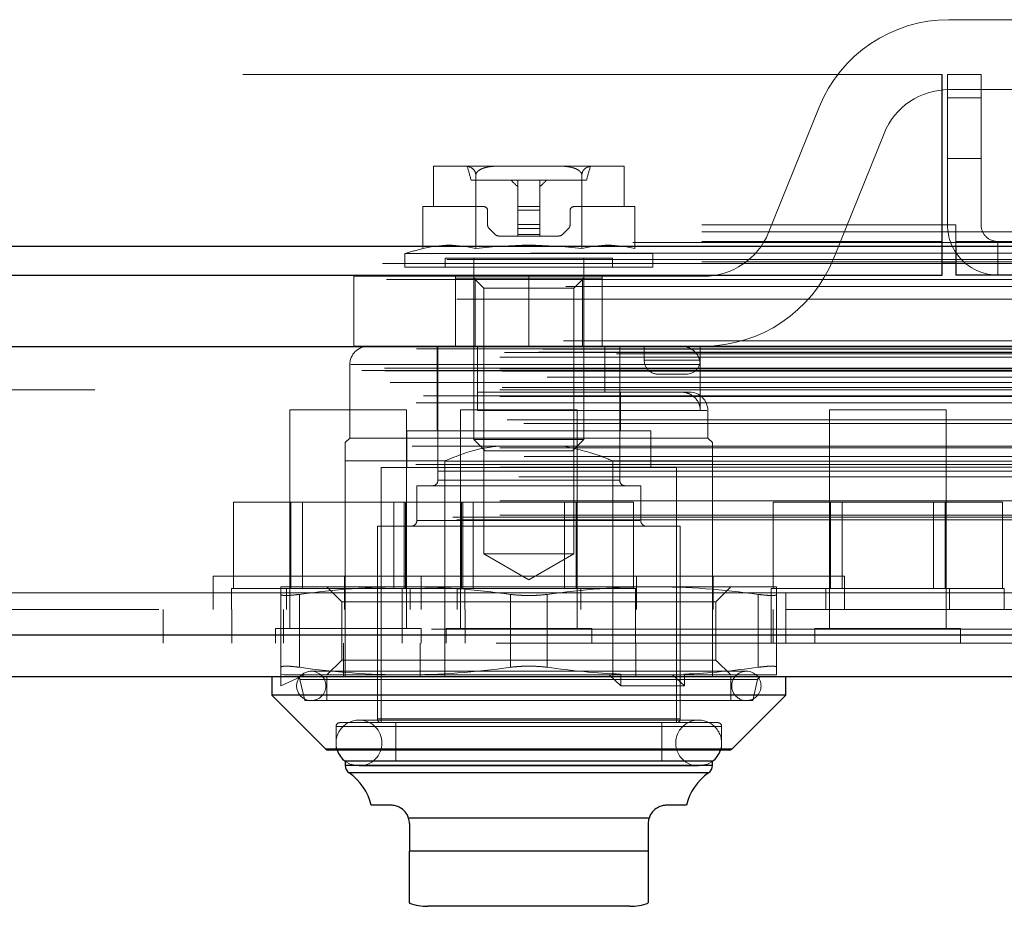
# Model space of a CAD drawing. Header units: inches. Extents: x 0.2 to 10.8, y 0.2 to 8.2.
# Tile 104 of 146: x 4.808 to 4.949, y 7.072 to 7.199. Entities that reach past the tile are written whole.
import ezdxf

# ---------------------------------------------------------------- set-up
doc = ezdxf.new("R2010")
doc.units = ezdxf.units.IN
doc.header["$MEASUREMENT"] = 0
doc.linetypes.add('HIDDEN', pattern=[0.07500000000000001, 0.05, -0.025])

msp = doc.modelspace()

# ---------------------------------------------------------------- linework, layer by layer
at = {"color": 7, "linetype": 'HIDDEN', "lineweight": 18}
for p, q in [((4.979536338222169, 7.199089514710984), (4.940926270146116, 7.199089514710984)), ((4.939989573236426, 7.191254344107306), (3.105589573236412, 7.191254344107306)), ((4.9399288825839, 7.169787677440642), (4.9399288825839, 7.191254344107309)), ((4.939989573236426, 7.191254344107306), (4.939989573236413, 7.16978767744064)), ((4.940722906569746, 7.169787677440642), (4.940722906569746, 7.191254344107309)), ((4.940722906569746, 7.191254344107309), (4.945522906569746, 7.191254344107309)), ((4.945522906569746, 7.191254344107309), (4.945522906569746, 7.169787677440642)), ((4.940926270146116, 7.189089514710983), (4.979536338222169, 7.189089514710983)), ((4.940722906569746, 7.187921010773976), (4.945522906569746, 7.187921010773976)), ((4.945522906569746, 7.187921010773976), (4.940722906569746, 7.187921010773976)), ((4.940722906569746, 7.187921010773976), (4.945522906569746, 7.187921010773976)), ((4.945522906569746, 7.187921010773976), (4.940722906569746, 7.187921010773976)), ((4.940722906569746, 7.187921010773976), (4.945522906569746, 7.187921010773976)), ((4.945522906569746, 7.187921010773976), (4.940722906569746, 7.187921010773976)), ((4.922385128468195, 7.186587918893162), (4.915140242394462, 7.168673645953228)), ((4.924410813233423, 7.164924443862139), (4.931655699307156, 7.182838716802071)), ((4.940722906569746, 7.179254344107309), (4.945522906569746, 7.179254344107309)), ((4.867232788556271, 7.178143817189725), (4.867232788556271, 7.172370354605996)), ((4.867304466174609, 7.178144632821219), (4.867279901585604, 7.178144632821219)), ((4.867304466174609, 7.178144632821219), (4.867279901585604, 7.178144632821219)), ((4.867304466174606, 7.178144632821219), (4.867279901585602, 7.178144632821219)), ((4.871707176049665, 7.178144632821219), (4.867304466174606, 7.178144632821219)), ((4.8764682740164, 7.178144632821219), (4.871707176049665, 7.178144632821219)), ((4.885273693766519, 7.178144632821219), (4.8764682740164, 7.178144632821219)), ((4.890034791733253, 7.178144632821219), (4.885273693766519, 7.178144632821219)), ((4.894437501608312, 7.178144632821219), (4.890034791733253, 7.178144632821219)), ((4.89446206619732, 7.178144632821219), (4.894437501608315, 7.178144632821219)), ((4.89446206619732, 7.178144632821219), (4.894437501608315, 7.178144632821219)), ((4.894462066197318, 7.178144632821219), (4.894437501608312, 7.178144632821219)), ((4.894509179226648, 7.172370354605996), (4.894509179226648, 7.178143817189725)), ((4.873294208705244, 7.166373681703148), (4.873294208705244, 7.176883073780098)), ((4.888447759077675, 7.16637368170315), (4.888447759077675, 7.1768830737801)), ((4.889125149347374, 7.176176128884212), (4.872616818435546, 7.176176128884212)), ((4.879296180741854, 7.176176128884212), (4.879296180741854, 7.172370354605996)), ((4.882445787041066, 7.176176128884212), (4.882445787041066, 7.172370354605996)), ((4.865717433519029, 7.166373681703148), (4.865717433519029, 7.172370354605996)), ((4.867232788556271, 7.172370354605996), (4.865717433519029, 7.172370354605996)), ((4.874440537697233, 7.172370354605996), (4.867232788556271, 7.172370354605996)), ((4.879296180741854, 7.172370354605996), (4.882445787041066, 7.172370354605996)), ((4.879296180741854, 7.172370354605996), (4.879296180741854, 7.171845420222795)), ((4.882445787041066, 7.172370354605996), (4.882445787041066, 7.171845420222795)), ((4.894509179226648, 7.172370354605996), (4.887301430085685, 7.172370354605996)), ((4.896024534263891, 7.172370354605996), (4.894509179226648, 7.172370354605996)), ((4.896024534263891, 7.16637368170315), (4.896024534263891, 7.172370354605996)), ((4.874965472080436, 7.169809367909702), (4.874965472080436, 7.171845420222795)), ((4.879296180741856, 7.171845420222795), (4.882445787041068, 7.171845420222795)), ((4.879296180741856, 7.171845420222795), (4.882445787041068, 7.171845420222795)), ((4.879296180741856, 7.171845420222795), (4.882445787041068, 7.171845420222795)), ((4.879296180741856, 7.171845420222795), (4.882445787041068, 7.171845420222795)), ((4.879296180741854, 7.171845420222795), (4.882445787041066, 7.171845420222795)), ((4.879296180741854, 7.171845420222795), (4.879296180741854, 7.169809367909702)), ((4.879296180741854, 7.171845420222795), (4.882445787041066, 7.171845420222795)), ((4.882445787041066, 7.171845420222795), (4.882445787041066, 7.169809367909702)), ((4.886776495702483, 7.171845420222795), (4.886776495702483, 7.169809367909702)), ((3.105589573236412, 7.16978767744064), (4.939989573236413, 7.16978767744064)), ((3.105589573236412, 7.16978767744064), (4.939989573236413, 7.16978767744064)), ((3.105650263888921, 7.169787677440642), (4.9399288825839, 7.169787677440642)), ((3.105650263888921, 7.169787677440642), (4.9399288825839, 7.169787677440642)), ((3.105650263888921, 7.169787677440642), (4.9399288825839, 7.169787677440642)), ((3.105650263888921, 7.169787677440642), (4.9399288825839, 7.169787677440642)), ((4.879296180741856, 7.169809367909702), (4.882445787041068, 7.169809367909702)), ((4.879296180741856, 7.169809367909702), (4.882445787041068, 7.169809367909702)), ((4.879296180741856, 7.169809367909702), (4.882445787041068, 7.169809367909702)), ((4.879296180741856, 7.169809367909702), (4.882445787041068, 7.169809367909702)), ((4.879296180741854, 7.169809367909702), (4.879296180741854, 7.169252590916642)), ((4.879296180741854, 7.169809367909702), (4.882445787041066, 7.169809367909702)), ((4.879296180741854, 7.169809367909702), (4.882445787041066, 7.169809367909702)), ((4.882445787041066, 7.169809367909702), (4.882445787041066, 7.169252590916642)), ((4.9399288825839, 7.162587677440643), (4.9399288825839, 7.169787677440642)), ((4.9399288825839, 7.169787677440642), (4.941928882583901, 7.169787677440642)), ((4.939989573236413, 7.16978767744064), (4.939989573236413, 7.168773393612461)), ((4.941928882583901, 7.167387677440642), (4.941928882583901, 7.169787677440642)), ((3.105589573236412, 7.168773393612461), (4.939989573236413, 7.168773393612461)), ((4.876047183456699, 7.168401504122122), (4.875196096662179, 7.169252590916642)), ((4.879296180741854, 7.168170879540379), (4.876603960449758, 7.168170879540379)), ((4.879296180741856, 7.169252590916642), (4.882445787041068, 7.169252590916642)), ((4.879296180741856, 7.169252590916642), (4.882445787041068, 7.169252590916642)), ((4.879296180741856, 7.169252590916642), (4.882445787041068, 7.169252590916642)), ((4.879296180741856, 7.169252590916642), (4.882445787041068, 7.169252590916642)), ((4.879296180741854, 7.169252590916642), (4.882445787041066, 7.169252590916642)), ((4.879296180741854, 7.169252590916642), (4.879296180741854, 7.168401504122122)), ((4.879296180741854, 7.169252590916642), (4.882445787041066, 7.169252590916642)), ((4.879296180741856, 7.168401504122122), (4.882445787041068, 7.168401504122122)), ((4.879296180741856, 7.168401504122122), (4.882445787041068, 7.168401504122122)), ((4.879296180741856, 7.168401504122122), (4.882445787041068, 7.168401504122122)), ((4.879296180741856, 7.168401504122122), (4.882445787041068, 7.168401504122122)), ((4.879296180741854, 7.168401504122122), (4.882445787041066, 7.168401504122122)), ((4.879296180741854, 7.168401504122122), (4.879296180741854, 7.168170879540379)), ((4.879296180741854, 7.168401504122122), (4.882445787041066, 7.168401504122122)), ((4.879296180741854, 7.168170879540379), (4.882445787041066, 7.168170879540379)), ((4.882445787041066, 7.169252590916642), (4.882445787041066, 7.168401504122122)), ((4.882445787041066, 7.168401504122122), (4.882445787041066, 7.168170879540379)), ((4.885138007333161, 7.168170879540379), (4.882445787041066, 7.168170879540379)), ((4.88654587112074, 7.169252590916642), (4.885694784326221, 7.168401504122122)), ((4.939989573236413, 7.168773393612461), (4.997871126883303, 7.168773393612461)), ((4.939989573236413, 7.166744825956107), (4.939989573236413, 7.168773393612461)), ((3.105589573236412, 7.16738767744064), (4.939989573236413, 7.16738767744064)), ((4.941922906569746, 7.167387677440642), (4.941922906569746, 7.166744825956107)), ((4.941922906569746, 7.167387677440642), (5.000328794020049, 7.167387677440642)), ((4.947922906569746, 7.167387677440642), (4.947922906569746, 7.162587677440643)), ((4.898587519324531, 7.165662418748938), (4.863154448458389, 7.165662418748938)), ((4.863154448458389, 7.165662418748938), (4.863154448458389, 7.163708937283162)), ((4.898587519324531, 7.163708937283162), (4.898587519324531, 7.165662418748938)), ((4.969164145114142, 7.164835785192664), (3.076381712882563, 7.164835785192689)), ((4.959946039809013, 7.164256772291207), (3.085597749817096, 7.164256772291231)), ((3.105589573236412, 7.164493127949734), (4.939989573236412, 7.16449312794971)), ((4.892813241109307, 7.165021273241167), (4.868928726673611, 7.165021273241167)), ((4.868928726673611, 7.165021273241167), (4.868928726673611, 7.163708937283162)), ((4.872996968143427, 7.165021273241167), (4.872996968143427, 7.13907245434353)), ((4.888744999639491, 7.13907245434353), (4.888744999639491, 7.165021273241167)), ((4.892813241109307, 7.163708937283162), (4.892813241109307, 7.165021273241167)), ((4.941922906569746, 7.16449312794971), (4.995859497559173, 7.164493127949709)), ((4.880869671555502, 7.162422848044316), (4.855869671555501, 7.162422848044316)), ((4.855869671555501, 7.162422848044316), (4.855869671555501, 7.152422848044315)), ((4.898587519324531, 7.163708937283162), (4.863154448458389, 7.163708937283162)), ((4.870369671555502, 7.152422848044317), (4.870369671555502, 7.162422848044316)), ((4.880869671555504, 7.152422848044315), (4.880869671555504, 7.162422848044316)), ((4.880869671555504, 7.152422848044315), (4.880869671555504, 7.162422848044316)), ((4.880869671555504, 7.152422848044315), (4.880869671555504, 7.162422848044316)), ((4.880869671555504, 7.152422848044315), (4.880869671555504, 7.162422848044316)), ((4.880869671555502, 7.152422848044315), (4.880869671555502, 7.162422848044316)), ((4.880869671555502, 7.152422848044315), (4.880869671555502, 7.162422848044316)), ((4.905869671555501, 7.162422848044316), (4.880869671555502, 7.162422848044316)), ((4.891369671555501, 7.152422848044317), (4.891369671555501, 7.162422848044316)), ((3.086165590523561, 7.16095525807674), (4.959381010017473, 7.160955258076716)), ((4.873217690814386, 7.162134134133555), (4.870372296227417, 7.162134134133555)), ((4.870372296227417, 7.162134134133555), (4.870372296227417, 7.152422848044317)), ((4.872996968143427, 7.162134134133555), (4.874418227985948, 7.160712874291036)), ((4.873217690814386, 7.162134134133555), (4.873217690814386, 7.152422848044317)), ((4.888524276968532, 7.162134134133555), (4.873217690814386, 7.162134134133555)), ((4.887323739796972, 7.160712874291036), (4.888744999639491, 7.162134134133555)), ((4.888524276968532, 7.162134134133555), (4.888524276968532, 7.152422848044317)), ((4.891369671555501, 7.162134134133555), (4.888524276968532, 7.162134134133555)), ((4.88087098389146, 7.160712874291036), (4.874418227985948, 7.160712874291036)), ((4.874418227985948, 7.160712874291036), (4.874418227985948, 7.122766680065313)), ((4.887323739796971, 7.160712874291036), (4.88087098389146, 7.160712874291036)), ((4.887323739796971, 7.122766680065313), (4.887323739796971, 7.160712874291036)), ((4.985849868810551, 7.153178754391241), (3.059696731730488, 7.153178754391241)), ((3.06405086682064, 7.152405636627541), (4.981495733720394, 7.152405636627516)), ((4.981327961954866, 7.152427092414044), (3.064218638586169, 7.152427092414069)), ((3.064821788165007, 7.1520444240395), (4.980724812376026, 7.152044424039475)), ((3.064821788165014, 7.1520444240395), (4.980724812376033, 7.152044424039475)), ((3.07741090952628, 7.151507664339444), (4.968135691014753, 7.15150766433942)), ((3.077410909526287, 7.151507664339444), (4.968135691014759, 7.15150766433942)), ((3.082274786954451, 7.151563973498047), (4.963271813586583, 7.151563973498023)), ((3.082274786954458, 7.151563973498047), (4.963271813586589, 7.151563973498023)), ((3.082893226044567, 7.15200174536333), (4.962653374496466, 7.152001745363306)), ((3.082893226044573, 7.15200174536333), (4.962653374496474, 7.152001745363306)), ((3.093428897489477, 7.151312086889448), (4.952162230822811, 7.151312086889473)), ((4.880869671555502, 7.152422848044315), (4.855869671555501, 7.152422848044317)), ((4.867747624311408, 7.152422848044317), (4.867747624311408, 7.140349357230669)), ((4.867878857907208, 7.152422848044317), (4.867878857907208, 7.133262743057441)), ((4.87352190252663, 7.152422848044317), (4.87352190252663, 7.145861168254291)), ((4.880869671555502, 7.152422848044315), (4.905869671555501, 7.152422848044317)), ((4.891743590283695, 7.152422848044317), (4.891743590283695, 7.145861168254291)), ((4.893863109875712, 7.133262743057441), (4.893863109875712, 7.152422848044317)), ((4.897369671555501, 7.150422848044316), (4.897369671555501, 7.152422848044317)), ((4.905369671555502, 7.150422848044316), (4.905369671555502, 7.152422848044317)), ((3.076744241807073, 7.150833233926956), (4.96880235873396, 7.150833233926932)), ((3.07674424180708, 7.150833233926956), (4.968802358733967, 7.150833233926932)), ((4.855280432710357, 7.149798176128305), (4.855280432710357, 7.139299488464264)), ((4.905383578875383, 7.149798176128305), (4.855400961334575, 7.149798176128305)), ((4.905383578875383, 7.149798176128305), (4.855400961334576, 7.149798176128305)), ((4.90538357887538, 7.149798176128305), (4.855400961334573, 7.149798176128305)), ((4.897369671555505, 7.150422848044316), (4.905369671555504, 7.150422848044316)), ((4.905369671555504, 7.150422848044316), (4.897369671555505, 7.150422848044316)), ((4.897369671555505, 7.150422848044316), (4.905369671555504, 7.150422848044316)), ((4.905369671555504, 7.150422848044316), (4.897369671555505, 7.150422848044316)), ((4.897369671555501, 7.150422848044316), (4.905369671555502, 7.150422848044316)), ((4.905369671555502, 7.150422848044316), (4.897369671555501, 7.150422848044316)), ((4.90538357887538, 7.149798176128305), (4.90538357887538, 7.143236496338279)), ((3.056996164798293, 7.148964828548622), (4.98855043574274, 7.148964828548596)), ((3.056996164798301, 7.148964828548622), (4.988550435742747, 7.148964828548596)), ((3.060232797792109, 7.149305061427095), (4.985313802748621, 7.149305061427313)), ((3.060304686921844, 7.148897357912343), (4.985241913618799, 7.148897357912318)), ((3.076744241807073, 7.149174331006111), (4.96880235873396, 7.149174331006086)), ((3.07674424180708, 7.149174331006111), (4.968802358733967, 7.149174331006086)), ((3.077077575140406, 7.148840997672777), (4.968469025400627, 7.148840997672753)), ((4.899369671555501, 7.148422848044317), (4.903369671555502, 7.148422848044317)), ((3.061051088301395, 7.147254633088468), (4.984495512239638, 7.147254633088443)), ((4.983481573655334, 7.148013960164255), (3.062096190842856, 7.14801396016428)), ((3.06708878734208, 7.147229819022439), (4.978457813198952, 7.147229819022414)), ((3.076744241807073, 7.146174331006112), (4.96880235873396, 7.146174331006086)), ((3.077077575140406, 7.146507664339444), (4.968469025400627, 7.14650766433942)), ((3.118847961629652, 7.146174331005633), (4.968802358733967, 7.146174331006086)), ((4.87352190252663, 7.145861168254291), (4.891743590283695, 7.145861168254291)), ((4.902629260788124, 7.145861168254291), (4.891743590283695, 7.145861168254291)), ((4.893994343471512, 7.140349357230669), (4.893994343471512, 7.145861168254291)), ((4.903836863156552, 7.145861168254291), (4.902629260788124, 7.145861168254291)), ((3.06582848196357, 7.145334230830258), (4.979713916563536, 7.145334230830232)), ((3.076744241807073, 7.145235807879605), (4.96880235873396, 7.14523580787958)), ((4.964786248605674, 7.144347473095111), (3.080761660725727, 7.144347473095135)), ((4.863384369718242, 7.143312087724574), (4.846717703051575, 7.143312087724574)), ((4.846717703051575, 7.143312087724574), (4.846717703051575, 7.112062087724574)), ((4.863384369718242, 7.112062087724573), (4.863384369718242, 7.143312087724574)), ((4.887784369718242, 7.143312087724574), (4.871117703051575, 7.143312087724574)), ((4.871117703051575, 7.143312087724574), (4.871117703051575, 7.112062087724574)), ((4.873521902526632, 7.143236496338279), (4.906344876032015, 7.143236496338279)), ((4.873521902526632, 7.143236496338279), (4.906344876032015, 7.143236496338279)), ((4.87352190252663, 7.143236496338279), (4.906344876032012, 7.143236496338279)), ((4.887784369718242, 7.112062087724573), (4.887784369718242, 7.143312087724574)), ((4.906461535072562, 7.139299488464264), (4.906461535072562, 7.143236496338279)), ((4.940517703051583, 7.143312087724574), (4.923851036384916, 7.143312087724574)), ((4.923851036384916, 7.143312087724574), (4.923851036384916, 7.112062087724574)), ((4.940517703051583, 7.112062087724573), (4.940517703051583, 7.143312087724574)), ((3.077754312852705, 7.141899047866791), (4.967837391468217, 7.141899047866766)), ((3.080180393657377, 7.141359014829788), (4.965366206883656, 7.141359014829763)), ((3.080180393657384, 7.141359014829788), (4.965366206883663, 7.141359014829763)), ((4.89832505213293, 7.140349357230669), (4.86341691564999, 7.140349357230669)), ((4.86341691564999, 7.140349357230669), (4.86341691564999, 7.135100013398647)), ((4.89832505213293, 7.135100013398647), (4.89832505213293, 7.140349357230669)), ((4.855280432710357, 7.139299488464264), (4.854624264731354, 7.138643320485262)), ((4.906461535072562, 7.139299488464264), (4.855280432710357, 7.139299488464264)), ((4.888744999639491, 7.13907245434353), (4.872996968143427, 7.13907245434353)), ((4.872996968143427, 7.13907245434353), (4.8746072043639, 7.137462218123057)), ((4.887134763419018, 7.137462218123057), (4.888744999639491, 7.13907245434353)), ((4.907117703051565, 7.138643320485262), (4.906461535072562, 7.139299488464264)), ((3.076744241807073, 7.137899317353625), (4.96880235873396, 7.1378993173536)), ((4.964190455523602, 7.13815366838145), (3.081363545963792, 7.138153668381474)), ((4.887134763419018, 7.137462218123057), (4.8746072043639, 7.137462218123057)), ((4.980219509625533, 7.136682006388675), (3.065332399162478, 7.1366820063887)), ((3.068943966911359, 7.135982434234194), (4.976602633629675, 7.13598243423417)), ((4.854624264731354, 7.136018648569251), (4.854624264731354, 7.105178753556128)), ((4.868843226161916, 7.136018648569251), (4.854624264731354, 7.136018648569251)), ((4.868843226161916, 7.136018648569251), (4.868843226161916, 7.105178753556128)), ((4.892898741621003, 7.136018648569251), (4.892898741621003, 7.105178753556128)), ((4.907117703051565, 7.136018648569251), (4.892898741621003, 7.136018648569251)), ((4.907117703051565, 7.136018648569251), (4.907117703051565, 7.109978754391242)), ((3.064702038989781, 7.135514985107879), (4.980844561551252, 7.135514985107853)), ((3.067931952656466, 7.134580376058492), (4.977606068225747, 7.134580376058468)), ((3.076744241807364, 7.135143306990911), (4.96880235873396, 7.135143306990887)), ((3.077479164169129, 7.135137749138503), (4.968058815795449, 7.135137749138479)), ((4.901999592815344, 7.135100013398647), (4.859742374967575, 7.135100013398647)), ((4.859742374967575, 7.135100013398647), (4.859742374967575, 7.098617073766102)), ((4.901999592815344, 7.098617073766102), (4.901999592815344, 7.135100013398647)), ((3.079437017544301, 7.133762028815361), (4.966109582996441, 7.133762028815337)), ((4.867909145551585, 7.133262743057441), (4.89383282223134, 7.133262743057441)), ((4.867909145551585, 7.133262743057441), (4.89383282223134, 7.133262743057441)), ((4.867909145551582, 7.133262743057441), (4.893832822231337, 7.133262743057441)), ((4.896881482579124, 7.132475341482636), (4.864860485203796, 7.132475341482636)), ((4.864860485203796, 7.132475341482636), (4.864860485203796, 7.127488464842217)), ((4.896881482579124, 7.127488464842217), (4.896881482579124, 7.132475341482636)), ((3.076744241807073, 7.1303154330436), (4.96880235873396, 7.130315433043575)), ((4.838654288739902, 7.117778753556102), (4.838654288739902, 7.130112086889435)), ((4.846852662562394, 7.130112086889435), (4.838654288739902, 7.130112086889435)), ((4.846852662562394, 7.117778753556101), (4.846852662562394, 7.130112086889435)), ((4.863249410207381, 7.130112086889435), (4.846852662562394, 7.130112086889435)), ((4.848521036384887, 7.130112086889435), (4.848521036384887, 7.117778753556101)), ((4.861581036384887, 7.117778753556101), (4.861581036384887, 7.130112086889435)), ((4.863054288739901, 7.117778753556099), (4.863054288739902, 7.130112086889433)), ((4.86324941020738, 7.117778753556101), (4.863249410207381, 7.130112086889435)), ((4.871447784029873, 7.130112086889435), (4.863249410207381, 7.130112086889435)), ((4.871252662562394, 7.117778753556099), (4.871252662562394, 7.130112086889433)), ((4.871447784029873, 7.117778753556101), (4.871447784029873, 7.130112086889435)), ((4.88764941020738, 7.130112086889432), (4.871447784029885, 7.130112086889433)), ((4.872921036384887, 7.130112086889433), (4.872921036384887, 7.117778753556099)), ((4.885981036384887, 7.117778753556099), (4.885981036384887, 7.130112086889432)), ((4.88764941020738, 7.117778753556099), (4.88764941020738, 7.130112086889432)), ((4.895847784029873, 7.130112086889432), (4.88764941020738, 7.130112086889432)), ((4.895847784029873, 7.117778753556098), (4.895847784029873, 7.130112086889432)), ((4.91578762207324, 7.117778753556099), (4.915787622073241, 7.130112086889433)), ((4.923985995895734, 7.130112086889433), (4.915787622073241, 7.130112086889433)), ((4.923985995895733, 7.117778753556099), (4.923985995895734, 7.130112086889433)), ((4.940382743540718, 7.130112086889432), (4.923985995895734, 7.130112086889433)), ((4.925654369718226, 7.130112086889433), (4.925654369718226, 7.117778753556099)), ((4.938714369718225, 7.117778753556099), (4.938714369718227, 7.130112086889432)), ((4.940382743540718, 7.117778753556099), (4.940382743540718, 7.130112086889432)), ((4.948581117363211, 7.130112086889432), (4.940382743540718, 7.130112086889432)), ((4.948581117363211, 7.117778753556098), (4.948581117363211, 7.130112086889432)), ((3.069985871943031, 7.127968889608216), (4.975560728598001, 7.12796888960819)), ((3.070570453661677, 7.127622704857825), (4.974976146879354, 7.127622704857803)), ((3.076744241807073, 7.128289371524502), (4.96880235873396, 7.128289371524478)), ((3.07674424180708, 7.128289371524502), (4.968802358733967, 7.128289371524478)), ((4.864977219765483, 7.127488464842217), (4.896764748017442, 7.127488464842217)), ((4.864977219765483, 7.127488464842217), (4.896764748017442, 7.127488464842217)), ((4.86497721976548, 7.127488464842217), (4.896764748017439, 7.127488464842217)), ((4.902524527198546, 7.126701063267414), (4.859217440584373, 7.126701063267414)), ((4.859217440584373, 7.126701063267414), (4.859217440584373, 7.099142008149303)), ((4.902524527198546, 7.099142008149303), (4.902524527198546, 7.126701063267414)), ((4.887323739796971, 7.122766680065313), (4.874418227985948, 7.122766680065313)), ((4.874418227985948, 7.122766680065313), (4.88087098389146, 7.119041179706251)), ((4.88087098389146, 7.119041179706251), (4.887323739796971, 7.122766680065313)), ((4.835737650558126, 7.119578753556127), (4.926004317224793, 7.119578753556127)), ((4.835737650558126, 7.119578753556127), (4.835737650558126, 7.114778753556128)), ((4.854504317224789, 7.119578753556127), (4.854504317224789, 7.114778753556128)), ((4.865471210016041, 7.119578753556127), (4.865471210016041, 7.114778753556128)), ((4.896270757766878, 7.119578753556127), (4.896270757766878, 7.114778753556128)), ((4.907237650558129, 7.119578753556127), (4.907237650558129, 7.114778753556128)), ((4.926004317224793, 7.114778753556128), (4.926004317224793, 7.119578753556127)), ((4.871717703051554, 7.117778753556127), (4.838384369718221, 7.117778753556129)), ((4.838384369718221, 7.117778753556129), (4.83838436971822, 7.114778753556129)), ((4.863154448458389, 7.118039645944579), (4.845437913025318, 7.118039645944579)), ((4.846217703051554, 7.117778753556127), (4.846217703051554, 7.114778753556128)), ((4.851999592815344, 7.118039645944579), (4.854130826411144, 7.115908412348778)), ((4.862784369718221, 7.117778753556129), (4.862784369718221, 7.114778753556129)), ((4.898587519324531, 7.118039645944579), (4.863154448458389, 7.118039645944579)), ((4.863884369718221, 7.114778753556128), (4.863884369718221, 7.117778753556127)), ((4.870617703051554, 7.117778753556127), (4.870617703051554, 7.114778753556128)), ((4.896117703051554, 7.117778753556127), (4.871717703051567, 7.117778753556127)), ((4.871717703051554, 7.114778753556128), (4.871717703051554, 7.117778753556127)), ((4.888284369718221, 7.114778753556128), (4.888284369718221, 7.117778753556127)), ((4.896117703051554, 7.114778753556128), (4.896117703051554, 7.117778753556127)), ((4.916304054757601, 7.118039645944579), (4.898587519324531, 7.118039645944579)), ((4.907611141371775, 7.115908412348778), (4.909742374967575, 7.118039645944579)), ((4.948851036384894, 7.117778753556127), (4.91551770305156, 7.117778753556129)), ((4.91551770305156, 7.117778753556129), (4.91551770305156, 7.114778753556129)), ((4.923351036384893, 7.117778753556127), (4.923351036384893, 7.114778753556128)), ((4.94101770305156, 7.114778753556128), (4.94101770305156, 7.117778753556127)), ((4.948851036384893, 7.114778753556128), (4.948851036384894, 7.117778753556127)), ((3.127962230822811, 7.117178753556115), (4.917628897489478, 7.117178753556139)), ((3.127962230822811, 7.117178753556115), (4.917628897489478, 7.117178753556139)), ((4.917628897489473, 7.117178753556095), (3.127962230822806, 7.117178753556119)), ((4.917628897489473, 7.117178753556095), (3.127962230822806, 7.117178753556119)), ((4.845437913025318, 7.106527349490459), (4.845437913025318, 7.116953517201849)), ((4.848062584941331, 7.106527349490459), (4.848062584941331, 7.116953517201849)), ((4.848062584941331, 7.106527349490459), (4.848062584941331, 7.116953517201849)), ((4.848062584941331, 7.106527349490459), (4.848062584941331, 7.116953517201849)), ((4.848062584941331, 7.106527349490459), (4.848062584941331, 7.116953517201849)), ((4.848062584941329, 7.106527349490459), (4.848062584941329, 7.116953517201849)), ((4.848062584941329, 7.106527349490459), (4.848062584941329, 7.116953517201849)), ((4.894241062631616, 7.115908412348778), (4.854130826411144, 7.115908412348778)), ((4.854130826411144, 7.115908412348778), (4.854130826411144, 7.107572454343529)), ((4.878246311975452, 7.106527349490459), (4.878246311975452, 7.116953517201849)), ((4.878246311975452, 7.106527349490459), (4.878246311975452, 7.116953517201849)), ((4.878246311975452, 7.106527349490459), (4.878246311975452, 7.116953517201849)), ((4.878246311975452, 7.106527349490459), (4.878246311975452, 7.116953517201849)), ((4.878246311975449, 7.106527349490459), (4.878246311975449, 7.116953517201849)), ((4.878246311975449, 7.106527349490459), (4.878246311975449, 7.116953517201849)), ((4.883495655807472, 7.106527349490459), (4.883495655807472, 7.116953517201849)), ((4.883495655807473, 7.106527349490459), (4.883495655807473, 7.116953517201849)), ((4.883495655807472, 7.106527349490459), (4.883495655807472, 7.116953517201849)), ((4.883495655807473, 7.106527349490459), (4.883495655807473, 7.116953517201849)), ((4.88349565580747, 7.106527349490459), (4.88349565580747, 7.116953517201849)), ((4.88349565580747, 7.106527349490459), (4.88349565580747, 7.116953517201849)), ((4.907611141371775, 7.115908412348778), (4.894241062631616, 7.115908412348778)), ((4.907611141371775, 7.107572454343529), (4.907611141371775, 7.115908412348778)), ((4.913679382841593, 7.106527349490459), (4.913679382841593, 7.116953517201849)), ((4.913679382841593, 7.106527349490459), (4.913679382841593, 7.116953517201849)), ((4.913679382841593, 7.106527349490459), (4.913679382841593, 7.116953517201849)), ((4.913679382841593, 7.106527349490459), (4.913679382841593, 7.116953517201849)), ((4.913679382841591, 7.106527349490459), (4.913679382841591, 7.116953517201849)), ((4.913679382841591, 7.106527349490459), (4.913679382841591, 7.116953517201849)), ((4.916304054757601, 7.106527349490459), (4.916304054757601, 7.116953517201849)), ((4.917628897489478, 7.117178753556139), (4.952162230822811, 7.117178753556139)), ((4.917628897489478, 7.117178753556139), (4.917628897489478, 7.10997875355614)), ((3.127962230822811, 7.114778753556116), (4.917628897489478, 7.11477875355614)), ((4.828584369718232, 7.114778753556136), (4.828584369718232, 7.109978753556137)), ((4.838428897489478, 7.114778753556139), (4.838428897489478, 7.109978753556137)), ((4.845784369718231, 7.114778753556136), (4.845784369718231, 7.109978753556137)), ((4.862784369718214, 7.114778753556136), (4.862784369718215, 7.109978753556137)), ((4.871762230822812, 7.109978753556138), (4.871762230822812, 7.114778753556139)), ((4.896117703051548, 7.109978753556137), (4.896117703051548, 7.114778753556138)), ((4.915517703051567, 7.114778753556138), (4.915517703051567, 7.109978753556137)), ((4.915784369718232, 7.109978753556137), (4.915784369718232, 7.114778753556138)), ((4.953584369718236, 7.114778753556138), (4.917628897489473, 7.114778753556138)), ((4.97858224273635, 7.111961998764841), (3.066964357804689, 7.11196199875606)), ((3.066964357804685, 7.111961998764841), (4.978582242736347, 7.11196199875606)), ((4.865467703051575, 7.112062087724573), (4.844634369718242, 7.112062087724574)), ((4.844634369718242, 7.112062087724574), (4.844634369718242, 7.109978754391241)), ((4.865467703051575, 7.109978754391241), (4.865467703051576, 7.112062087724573)), ((4.889867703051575, 7.112062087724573), (4.869034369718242, 7.112062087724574)), ((4.869034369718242, 7.112062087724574), (4.869034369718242, 7.109978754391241)), ((4.889867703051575, 7.109978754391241), (4.889867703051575, 7.112062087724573)), ((4.942601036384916, 7.112062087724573), (4.921767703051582, 7.112062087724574)), ((4.921767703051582, 7.112062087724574), (4.921767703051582, 7.109978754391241)), ((4.942601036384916, 7.109978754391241), (4.942601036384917, 7.112062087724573)), ((3.066964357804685, 7.11112848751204), (4.978582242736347, 7.111128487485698)), ((4.976226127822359, 7.109978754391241), (3.069320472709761, 7.109978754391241)), ((4.854384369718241, 7.109978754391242), (4.854384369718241, 7.105178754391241)), ((4.865351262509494, 7.109978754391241), (4.865351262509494, 7.105178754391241)), ((4.896150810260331, 7.109978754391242), (4.896150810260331, 7.105178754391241)), ((4.907117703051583, 7.109978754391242), (4.907117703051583, 7.105178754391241)), ((4.854130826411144, 7.107572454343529), (4.851999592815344, 7.105441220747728)), ((4.894241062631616, 7.107572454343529), (4.854130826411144, 7.107572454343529)), ((4.907611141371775, 7.107572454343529), (4.894241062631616, 7.107572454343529)), ((4.909742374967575, 7.105441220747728), (4.907611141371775, 7.107572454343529)), ((4.845437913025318, 7.105544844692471), (4.845828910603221, 7.105441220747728)), ((4.845437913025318, 7.105544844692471), (4.845437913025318, 7.103866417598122)), ((4.845437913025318, 7.103866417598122), (4.848849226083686, 7.105441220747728)), ((4.863154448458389, 7.105441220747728), (4.845828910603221, 7.105441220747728)), ((4.848156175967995, 7.104771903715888), (4.848849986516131, 7.101766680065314)), ((4.848185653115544, 7.104771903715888), (4.91355631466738, 7.104771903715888)), ((4.848185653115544, 7.104771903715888), (4.91355631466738, 7.104771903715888)), ((4.848185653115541, 7.104771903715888), (4.913556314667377, 7.104771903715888)), ((4.911973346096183, 7.105966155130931), (4.849768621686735, 7.105966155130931)), ((4.851999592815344, 7.105178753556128), (4.851999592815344, 7.101766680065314)), ((4.893845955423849, 7.105441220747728), (4.863154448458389, 7.105441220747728)), ((4.892335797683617, 7.105441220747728), (4.894041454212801, 7.103866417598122)), ((4.894041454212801, 7.105544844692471), (4.893845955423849, 7.105441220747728)), ((4.893845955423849, 7.105441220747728), (4.901427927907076, 7.105441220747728)), ((4.894041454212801, 7.103866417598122), (4.894041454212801, 7.105544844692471)), ((4.901427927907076, 7.105441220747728), (4.90313358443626, 7.103866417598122)), ((4.902938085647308, 7.105441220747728), (4.901427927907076, 7.105441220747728)), ((4.90313358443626, 7.105544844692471), (4.902938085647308, 7.105441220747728)), ((4.916304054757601, 7.105441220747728), (4.902938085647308, 7.105441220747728)), ((4.90313358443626, 7.103866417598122), (4.90313358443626, 7.105544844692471)), ((4.909742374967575, 7.101766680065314), (4.909742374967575, 7.105178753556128)), ((4.912891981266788, 7.101766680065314), (4.913585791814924, 7.104771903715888)), ((4.90313358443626, 7.103866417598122), (4.894041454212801, 7.103866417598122)), ((4.912891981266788, 7.101766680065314), (4.848849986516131, 7.101766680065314)), ((4.905149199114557, 7.098987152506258), (4.856592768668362, 7.098987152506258)), ((4.859336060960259, 7.099142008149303), (4.902405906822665, 7.099142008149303)), ((4.859336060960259, 7.099142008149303), (4.902405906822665, 7.099142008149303)), ((4.859336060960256, 7.099142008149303), (4.902405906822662, 7.099142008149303)), ((4.853311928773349, 7.098092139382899), (4.853311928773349, 7.094680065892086)), ((4.853429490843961, 7.098092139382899), (4.908312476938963, 7.098092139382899)), ((4.853429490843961, 7.098092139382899), (4.908312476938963, 7.098092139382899)), ((4.853429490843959, 7.098092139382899), (4.908312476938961, 7.098092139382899)), ((4.907905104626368, 7.098617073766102), (4.853836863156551, 7.098617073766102)), ((4.861842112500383, 7.098617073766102), (4.861842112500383, 7.093105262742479)), ((4.899899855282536, 7.093105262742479), (4.899899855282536, 7.098617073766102)), ((4.90843003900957, 7.094680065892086), (4.90843003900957, 7.098092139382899)), ((4.851845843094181, 7.094833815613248), (4.88087098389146, 7.094833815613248)), ((4.851875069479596, 7.094833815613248), (4.909866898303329, 7.094833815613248)), ((4.851875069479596, 7.094833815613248), (4.909866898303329, 7.094833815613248)), ((4.88087098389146, 7.094833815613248), (4.909896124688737, 7.094833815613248)), ((4.854624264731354, 7.093105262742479), (4.854624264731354, 7.093081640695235)), ((4.854624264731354, 7.092512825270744), (4.88087098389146, 7.092512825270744)), ((4.854653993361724, 7.092512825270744), (4.907087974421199, 7.092512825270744)), ((4.854653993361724, 7.092512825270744), (4.907087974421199, 7.092512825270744)), ((4.856592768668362, 7.092425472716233), (4.905149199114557, 7.092425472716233)), ((4.88087098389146, 7.092512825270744), (4.907117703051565, 7.092512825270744)), ((4.907117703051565, 7.093081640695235), (4.907117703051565, 7.093105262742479)), ((4.855186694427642, 7.091435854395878), (4.88087098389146, 7.091435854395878)), ((4.855215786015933, 7.091435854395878), (4.906526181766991, 7.091435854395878)), ((4.855215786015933, 7.091435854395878), (4.906526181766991, 7.091435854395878)), ((4.88087098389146, 7.091435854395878), (4.906555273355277, 7.091435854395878)), ((4.863688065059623, 7.08497402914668), (4.898053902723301, 7.08497402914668)), ((4.898053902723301, 7.08497402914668), (4.863688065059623, 7.08497402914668)), ((4.863688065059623, 7.08497402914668), (4.898053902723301, 7.08497402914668)), ((4.898053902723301, 7.08497402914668), (4.863688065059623, 7.08497402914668)), ((4.863688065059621, 7.08497402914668), (4.898053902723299, 7.08497402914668)), ((4.89793135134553, 7.080244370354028), (4.863810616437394, 7.080244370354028)), ((4.863810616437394, 7.080244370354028), (4.89793135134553, 7.080244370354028)), ((4.89793135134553, 7.080244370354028), (4.863810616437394, 7.080244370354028)), ((4.863810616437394, 7.080244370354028), (4.89793135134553, 7.080244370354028)), ((4.863810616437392, 7.080244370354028), (4.897931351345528, 7.080244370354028))]:
    msp.add_line(p, q, dxfattribs=at)
at = {"color": 7, "linetype": 'Continuous', "lineweight": 25}
for p, q in [((3.105589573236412, 7.166744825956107), (4.939989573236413, 7.166744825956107)), ((4.939989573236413, 7.166744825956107), (4.997871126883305, 7.166744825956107)), ((4.939989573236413, 7.162587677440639), (4.939989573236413, 7.166744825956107)), ((4.941922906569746, 7.166744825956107), (4.941922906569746, 7.162587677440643)), ((4.939989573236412, 7.16449312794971), (4.941922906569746, 7.16449312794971)), ((3.105589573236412, 7.162587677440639), (4.939989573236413, 7.162587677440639)), ((5.000328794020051, 7.162587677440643), (4.941922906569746, 7.162587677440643)), ((4.985849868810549, 7.15234524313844), (3.059696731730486, 7.15234524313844)), ((4.978582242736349, 7.11112848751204), (3.066964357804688, 7.111128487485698)), ((4.976226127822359, 7.105178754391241), (3.069320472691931, 7.105178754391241)), ((4.844125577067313, 7.105178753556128), (4.844125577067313, 7.102554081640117)), ((4.917616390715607, 7.102554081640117), (4.917616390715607, 7.105178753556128)), ((4.844125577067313, 7.102554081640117), (4.851845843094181, 7.094833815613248)), ((4.917616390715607, 7.102554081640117), (4.844125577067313, 7.102554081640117)), ((4.909896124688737, 7.094833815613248), (4.917616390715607, 7.102554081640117)), ((4.909896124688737, 7.094833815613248), (4.851845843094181, 7.094833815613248)), ((4.909524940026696, 7.094680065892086), (4.852217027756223, 7.094680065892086)), ((4.907117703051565, 7.093105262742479), (4.854624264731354, 7.093105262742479)), ((4.854624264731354, 7.093081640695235), (4.854624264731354, 7.092512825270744)), ((4.907117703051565, 7.092512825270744), (4.854624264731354, 7.092512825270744)), ((4.907117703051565, 7.092512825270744), (4.907117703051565, 7.093081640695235)), ((4.906555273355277, 7.091435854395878), (4.855186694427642, 7.091435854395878)), ((4.86118594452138, 7.086806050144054), (4.85834518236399, 7.086806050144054)), ((4.903396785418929, 7.086806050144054), (4.900556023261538, 7.086806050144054)), ((4.898053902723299, 7.08497402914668), (4.863688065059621, 7.08497402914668)), ((4.863810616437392, 7.084181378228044), (4.863810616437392, 7.080244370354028)), ((4.897931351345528, 7.084181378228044), (4.897931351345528, 7.080244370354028)), ((4.897931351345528, 7.080244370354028), (4.863810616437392, 7.080244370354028)), ((4.895306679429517, 7.072370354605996), (4.866435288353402, 7.072370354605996))]:
    msp.add_line(p, q, dxfattribs=at)
at = {"color": 7, "linetype": 'HIDDEN', "lineweight": 18, "flags": 128}
for points in [[(4.995732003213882, 7.167241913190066), (4.038174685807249, 7.167242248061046), (3.049824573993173, 7.167241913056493)], [(4.981097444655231, 7.165729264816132), (4.038174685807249, 7.165729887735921), (3.064452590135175, 7.165729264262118)], [(4.959966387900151, 7.164256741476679), (4.038174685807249, 7.164256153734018), (3.085601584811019, 7.164256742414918)], [(3.060538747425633, 7.161972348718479), (3.944033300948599, 7.161974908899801), (4.985002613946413, 7.161972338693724)], [(3.060540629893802, 7.161972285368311), (4.063212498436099, 7.16197246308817), (4.985007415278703, 7.161972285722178)], [(3.070572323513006, 7.159140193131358), (4.00737722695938, 7.159139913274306), (4.974979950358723, 7.159140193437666)], [(3.077585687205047, 7.159125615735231), (4.00737722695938, 7.1591255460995), (4.967958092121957, 7.15912561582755)], [(4.854624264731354, 7.093081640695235), (4.855337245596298, 7.092675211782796), (4.856592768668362, 7.092425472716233)], [(4.905149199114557, 7.092425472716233), (4.90640472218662, 7.092675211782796), (4.907117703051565, 7.093081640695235)]]:
    msp.add_lwpolyline(points, dxfattribs=at)
at = {"color": 7, "linetype": 'HIDDEN', "lineweight": 18}
for centre, radius, start, end in [((4.940926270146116, 7.179089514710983), 0.02000000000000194, 90, 157.9806186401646), ((4.940926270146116, 7.179089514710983), 0.009999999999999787, 90, 157.9806186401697), ((4.867303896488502, 7.175044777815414), 0.003099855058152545, 89.98947027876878, 91.31442977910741), ((4.867279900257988, 7.176783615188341), 0.001361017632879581, 89.99994411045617, 91.98369290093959), ((4.867303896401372, 7.175044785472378), 0.003099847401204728, 89.9894686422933, 91.31443141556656), ((6.229832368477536, 7.555927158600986), 1.409342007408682, 195.5486178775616, 195.6317027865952), ((3.531908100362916, 7.555927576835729), 1.409343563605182, 344.3682972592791, 344.4513820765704), ((4.894438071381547, 7.175044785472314), 0.003099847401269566, 88.68556858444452, 90.01053135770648), ((4.894438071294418, 7.175044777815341), 0.003099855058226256, 88.68557022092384, 90.0105297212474), ((4.894462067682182, 7.176783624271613), 0.001361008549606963, 88.01630047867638, 90.0000625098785), ((4.874440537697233, 7.171845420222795), 0.0005249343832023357, 0, 90), ((4.887301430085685, 7.171845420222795), 0.0005249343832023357, 90, 180), ((4.875752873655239, 7.169809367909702), 0.0007874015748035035, 180, 224.9999999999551), ((4.88598909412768, 7.169809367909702), 0.0007874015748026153, 315.0000000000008, 0), ((4.947922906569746, 7.169787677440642), 0.007200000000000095, 180, 270.0000000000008), ((4.947922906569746, 7.169787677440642), 0.002399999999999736, 180, 270.0000000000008), ((4.876603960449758, 7.168958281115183), 0.0007874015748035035, 225.0000000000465, 270.0000000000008), ((4.885138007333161, 7.168958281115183), 0.0007874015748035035, 270.0000000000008, 314.9999999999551), ((4.905869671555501, 7.172422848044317), 0.01000000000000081, 270.0000000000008, 337.9806186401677), ((4.869505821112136, 7.151629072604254), 0.01522351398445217, 75.59046573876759, 104.4095342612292), ((4.880870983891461, 7.106795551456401), 0.06005798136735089, 82.75238514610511, 97.24761485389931), ((4.892236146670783, 7.151629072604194), 0.01522351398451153, 75.59046573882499, 104.409534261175), ((4.880870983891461, 7.106795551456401), 0.06147506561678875, 104.2704451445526, 106.7496602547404), ((4.905869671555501, 7.172422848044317), 0.02000000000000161, 270.0000000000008, 337.9806186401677), ((4.857905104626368, 7.149798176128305), 0.002624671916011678, 90, 180), ((4.899369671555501, 7.150422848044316), 0.00199999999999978, 180, 270.0000000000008), ((4.903369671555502, 7.150422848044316), 0.002000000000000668, 270.0000000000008, 0), ((4.903836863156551, 7.143236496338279), 0.002624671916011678, 0, 89.9999999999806), ((4.867091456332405, 7.133262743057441), 0.0007874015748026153, 270.0000000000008, 0), ((4.894650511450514, 7.133262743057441), 0.0007874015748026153, 180, 270.0000000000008), ((4.864073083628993, 7.127488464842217), 0.0007874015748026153, 270.0000000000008, 0), ((4.897668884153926, 7.127488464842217), 0.0007874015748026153, 180, 270.0000000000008), ((4.847644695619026, 7.104653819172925), 0.0005249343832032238, 13.000000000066, 89.99999999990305), ((4.849768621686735, 7.103866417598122), 0.002099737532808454, 90, 270.0000000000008), ((4.849768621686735, 7.103866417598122), 0.002099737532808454, 270.0000000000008, 90), ((4.911973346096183, 7.103866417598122), 0.002099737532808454, 90, 270.0000000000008), ((4.911973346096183, 7.103866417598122), 0.002099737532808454, 270.0000000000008, 90), ((4.914097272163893, 7.104653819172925), 0.0005249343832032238, 90, 166.999999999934), ((4.856592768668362, 7.095706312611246), 0.003280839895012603, 90, 198.2280527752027), ((4.856592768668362, 7.095706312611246), 0.003280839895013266, 270.0000000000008, 90), ((4.859742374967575, 7.099142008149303), 0.0005249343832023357, 180, 270.0000000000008), ((4.905149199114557, 7.095706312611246), 0.003280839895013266, 90, 270.0000000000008), ((4.901999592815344, 7.099142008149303), 0.0005249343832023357, 270.0000000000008, 0), ((4.905149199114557, 7.095706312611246), 0.003280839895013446, 341.7719472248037, 90), ((4.853836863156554, 7.098092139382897), 0.0005249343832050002, 90.00000000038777, 179.9999999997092), ((4.907905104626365, 7.098092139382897), 0.0005249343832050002, 2.90829920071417e-10, 89.99999999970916)]:
    msp.add_arc(centre, radius, start, end, dxfattribs=at)
at = {"color": 7, "linetype": 'Continuous', "lineweight": 25}
for centre, radius, start, end in [((4.852217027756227, 7.0952050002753), 0.0005249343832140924, 225.0000000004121, 269.9999999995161), ((4.909524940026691, 7.0952050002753), 0.0005249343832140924, 270.0000000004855, 314.9999999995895), ((4.856592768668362, 7.095706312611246), 0.003280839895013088, 198.2280527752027, 233.130102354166), ((4.905149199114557, 7.095706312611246), 0.003280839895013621, 306.8698976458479, 341.7719472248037), ((4.855936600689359, 7.092512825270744), 0.001312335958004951, 180, 235.1500954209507), ((4.90580536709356, 7.092512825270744), 0.001312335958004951, 304.8499045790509, 0), ((4.85068725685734, 7.08497402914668), 0.007874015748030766, 13.45412056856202, 55.15009542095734), ((4.91105471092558, 7.08497402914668), 0.007874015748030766, 124.8499045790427, 166.545879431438), ((4.866435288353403, 7.080244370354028), 0.00787401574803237, 250.2500112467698, 269.9999999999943), ((4.895306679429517, 7.080244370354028), 0.00787401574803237, 270.0000000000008, 289.6081191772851)]:
    msp.add_arc(centre, radius, start, end, dxfattribs=at)
at = {"color": 7, "linetype": 'HIDDEN', "lineweight": 18}
for points, knots in [([(4.873294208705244, 7.176883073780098), (4.873288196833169, 7.177038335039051), (4.873254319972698, 7.177182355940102), (4.87315973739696, 7.177424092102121), (4.873099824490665, 7.177523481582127), (4.872907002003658, 7.177773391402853), (4.872761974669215, 7.177878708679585), (4.87231803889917, 7.178108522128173), (4.872012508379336, 7.178144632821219), (4.871707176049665, 7.178144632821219)], [0, 0, 0, 0, 0.124999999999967, 0.124999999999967, 0.2499999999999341, 0.2499999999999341, 0.4999999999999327, 0.4999999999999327, 1, 1, 1, 1]), ([(4.876468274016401, 7.178144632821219), (4.875857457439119, 7.178144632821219), (4.875246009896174, 7.178108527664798), (4.874357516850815, 7.177878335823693), (4.874066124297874, 7.177771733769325), (4.873684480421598, 7.177524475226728), (4.873563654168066, 7.177424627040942), (4.87337403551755, 7.177182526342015), (4.873306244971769, 7.17703849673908), (4.873294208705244, 7.176883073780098)], [0, 0, 0, 0, 0.499999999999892, 0.499999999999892, 0.7499999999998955, 0.7499999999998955, 0.8749999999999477, 0.8749999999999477, 1, 1, 1, 1]), ([(4.888447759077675, 7.1768830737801), (4.888435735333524, 7.177038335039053), (4.888367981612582, 7.177182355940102), (4.888178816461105, 7.177424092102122), (4.888058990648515, 7.177523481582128), (4.887673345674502, 7.177773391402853), (4.887383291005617, 7.177878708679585), (4.886495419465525, 7.178108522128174), (4.885884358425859, 7.178144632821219), (4.885273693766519, 7.178144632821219)], [0, 0, 0, 0, 0.1249999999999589, 0.1249999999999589, 0.2499999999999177, 0.2499999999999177, 0.4999999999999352, 0.4999999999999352, 1, 1, 1, 1]), ([(4.890034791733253, 7.178144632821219), (4.889729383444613, 7.178144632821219), (4.889423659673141, 7.178108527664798), (4.888979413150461, 7.177878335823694), (4.888833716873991, 7.177771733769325), (4.888642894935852, 7.177524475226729), (4.888582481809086, 7.177424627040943), (4.888487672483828, 7.177182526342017), (4.888453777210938, 7.177038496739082), (4.888447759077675, 7.1768830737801)], [0, 0, 0, 0, 0.4999999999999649, 0.4999999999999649, 0.7500000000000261, 0.7500000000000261, 0.875000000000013, 0.875000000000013, 1, 1, 1, 1]), ([(4.905383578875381, 7.149798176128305), (4.905383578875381, 7.150153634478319), (4.905308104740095, 7.15050280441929), (4.905022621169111, 7.151146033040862), (4.904811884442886, 7.151438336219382), (4.904298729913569, 7.151916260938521), (4.903992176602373, 7.152105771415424), (4.903337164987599, 7.152357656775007), (4.902984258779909, 7.152422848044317), (4.902629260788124, 7.152422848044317)], [0, 0, 0, 0, 0.25, 0.25, 0.5, 0.5, 0.75, 0.75, 1, 1, 1, 1]), ([(4.87352190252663, 7.145861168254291), (4.87352190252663, 7.145861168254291), (4.87352190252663, 7.145797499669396), (4.87352190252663, 7.145544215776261), (4.873521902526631, 7.145356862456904), (4.87352190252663, 7.144637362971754), (4.87352190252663, 7.14394808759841), (4.87352190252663, 7.143236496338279)], [0, 0, 0, 0, 0.2500000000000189, 0.2500000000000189, 0.5000000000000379, 0.5000000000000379, 1, 1, 1, 1]), ([(4.90538357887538, 7.143236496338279), (4.905383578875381, 7.143591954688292), (4.905308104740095, 7.143941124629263), (4.905022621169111, 7.144584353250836), (4.904811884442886, 7.144876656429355), (4.904298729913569, 7.145354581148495), (4.903992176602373, 7.145544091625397), (4.903337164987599, 7.145795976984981), (4.902984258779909, 7.145861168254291), (4.902629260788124, 7.145861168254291)], [0, 0, 0, 0, 0.25, 0.25, 0.5, 0.5, 0.75, 0.75, 1, 1, 1, 1]), ([(4.854624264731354, 7.136018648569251), (4.854624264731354, 7.136661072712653), (4.854624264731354, 7.137965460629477), (4.854624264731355, 7.138767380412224), (4.854624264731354, 7.138592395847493), (4.854624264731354, 7.138569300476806)], [0, 0, 0, 0, 0.4572276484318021, 0.9283620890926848, 1, 1, 1, 1]), ([(4.907117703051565, 7.136018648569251), (4.907117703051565, 7.136661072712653), (4.907117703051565, 7.137965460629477), (4.907117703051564, 7.138767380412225), (4.907117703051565, 7.138592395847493), (4.907117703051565, 7.138569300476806)], [0, 0, 0, 0, 0.4572276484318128, 0.9283620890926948, 1, 1, 1, 1]), ([(4.868843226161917, 7.136018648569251), (4.870603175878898, 7.136731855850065), (4.873124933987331, 7.137753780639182), (4.875815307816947, 7.138060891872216), (4.876628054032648, 7.138153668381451)], [0, 0, 0, 0, 0.6979058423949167, 1, 1, 1, 1]), ([(4.885749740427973, 7.13815366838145), (4.887392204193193, 7.137793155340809), (4.889831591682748, 7.137257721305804), (4.892143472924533, 7.136323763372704), (4.892898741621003, 7.136018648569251)], [0, 0, 0, 0, 0.6733099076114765, 1, 1, 1, 1]), ([(4.848062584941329, 7.116953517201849), (4.847664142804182, 7.116899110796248), (4.847303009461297, 7.11685831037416), (4.846654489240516, 7.116802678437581), (4.846370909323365, 7.116788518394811), (4.845913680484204, 7.116788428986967), (4.845734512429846, 7.116802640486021), (4.845498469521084, 7.116857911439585), (4.845437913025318, 7.116899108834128), (4.845437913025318, 7.116953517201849)], [0, 0, 0, 0, 0.25, 0.25, 0.5, 0.5, 0.75, 0.75, 1, 1, 1, 1]), ([(4.88349565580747, 7.116953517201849), (4.883097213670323, 7.116899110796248), (4.882676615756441, 7.11685831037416), (4.881791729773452, 7.11680267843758), (4.881330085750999, 7.11678851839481), (4.880416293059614, 7.116788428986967), (4.879952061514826, 7.116802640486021), (4.879070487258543, 7.116857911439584), (4.878644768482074, 7.116899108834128), (4.878246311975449, 7.116953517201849)], [0, 0, 0, 0, 0.25, 0.25, 0.5, 0.5, 0.75, 0.75, 1, 1, 1, 1]), ([(4.916304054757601, 7.116953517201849), (4.916304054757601, 7.116899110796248), (4.916244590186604, 7.11685831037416), (4.916008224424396, 7.11680267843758), (4.915830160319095, 7.11678851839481), (4.915373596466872, 7.116788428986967), (4.915088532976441, 7.116802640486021), (4.91444300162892, 7.116857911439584), (4.914077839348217, 7.116899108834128), (4.913679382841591, 7.116953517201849)], [0, 0, 0, 0, 0.25, 0.25, 0.5, 0.5, 0.75, 0.75, 1, 1, 1, 1]), ([(4.845437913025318, 7.106527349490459), (4.845437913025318, 7.106581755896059), (4.845497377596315, 7.106622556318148), (4.845733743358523, 7.106678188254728), (4.845911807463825, 7.106692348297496), (4.846368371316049, 7.106692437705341), (4.84665343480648, 7.106678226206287), (4.847298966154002, 7.106622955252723), (4.847664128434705, 7.106581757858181), (4.84806258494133, 7.106527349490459)], [0, 0, 0, 0, 0.25, 0.25, 0.5, 0.5, 0.75, 0.75, 1, 1, 1, 1]), ([(4.878246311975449, 7.106527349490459), (4.878644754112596, 7.106581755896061), (4.879065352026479, 7.106622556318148), (4.879950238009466, 7.106678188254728), (4.880411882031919, 7.106692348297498), (4.881325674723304, 7.106692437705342), (4.881789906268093, 7.106678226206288), (4.882671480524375, 7.106622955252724), (4.883097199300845, 7.106581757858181), (4.88349565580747, 7.106527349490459)], [0, 0, 0, 0, 0.25, 0.25, 0.5, 0.5, 0.75, 0.75, 1, 1, 1, 1]), ([(4.913679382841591, 7.106527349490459), (4.914077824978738, 7.106581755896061), (4.914438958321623, 7.106622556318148), (4.915087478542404, 7.106678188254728), (4.915371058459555, 7.106692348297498), (4.915828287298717, 7.106692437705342), (4.916007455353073, 7.106678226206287), (4.916243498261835, 7.106622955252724), (4.916304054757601, 7.106581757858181), (4.916304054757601, 7.106527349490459)], [0, 0, 0, 0, 0.25, 0.25, 0.5, 0.5, 0.75, 0.75, 1, 1, 1, 1])]:
    msp.add_open_spline(points, degree=3, knots=knots, dxfattribs=at)
for points in [[(4.878314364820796, 7.176176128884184), (4.878621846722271, 7.17584458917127), (4.878941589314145, 7.175525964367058), (4.879296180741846, 7.175244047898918)], [(4.882445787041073, 7.175244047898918), (4.882800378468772, 7.175525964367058), (4.883120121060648, 7.175844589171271), (4.883427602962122, 7.176176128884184)], [(4.845437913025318, 7.116953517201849), (4.845437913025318, 7.117638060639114), (4.845437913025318, 7.118039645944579), (4.845437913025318, 7.118039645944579)], [(4.863154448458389, 7.118039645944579), (4.858104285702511, 7.118039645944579), (4.853075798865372, 7.117638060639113), (4.848062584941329, 7.116953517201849)], [(4.878246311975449, 7.116953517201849), (4.873233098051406, 7.117638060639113), (4.868204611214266, 7.118039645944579), (4.863154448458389, 7.118039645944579)], [(4.898587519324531, 7.118039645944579), (4.893537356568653, 7.118039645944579), (4.888508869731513, 7.117638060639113), (4.88349565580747, 7.116953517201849)], [(4.913679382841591, 7.116953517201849), (4.908666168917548, 7.117638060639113), (4.903637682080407, 7.118039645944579), (4.898587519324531, 7.118039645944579)], [(4.916304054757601, 7.118039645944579), (4.916304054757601, 7.118039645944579), (4.9163040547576, 7.117638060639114), (4.9163040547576, 7.116953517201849)], [(4.845437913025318, 7.105544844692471), (4.845437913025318, 7.105704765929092), (4.845437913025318, 7.106048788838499), (4.845437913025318, 7.106527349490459)], [(4.84806258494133, 7.106527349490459), (4.853075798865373, 7.105842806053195), (4.858104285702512, 7.105441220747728), (4.863154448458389, 7.105441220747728)], [(4.863154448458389, 7.105441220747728), (4.868204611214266, 7.105441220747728), (4.873233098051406, 7.105842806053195), (4.878246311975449, 7.106527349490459)], [(4.894041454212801, 7.105544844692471), (4.890514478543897, 7.105704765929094), (4.887000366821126, 7.106048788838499), (4.88349565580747, 7.106527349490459)], [(4.913679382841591, 7.106527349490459), (4.910174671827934, 7.106048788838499), (4.906660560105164, 7.105704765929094), (4.90313358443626, 7.105544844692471)], [(4.9163040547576, 7.106527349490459), (4.9163040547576, 7.105842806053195), (4.916304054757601, 7.105441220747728), (4.916304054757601, 7.105441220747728)]]:
    msp.add_open_spline(points, degree=3, dxfattribs=at)
at = {"color": 7, "linetype": 'Continuous', "lineweight": 25}
for points, knots in [([(4.863688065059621, 7.08497402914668), (4.863573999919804, 7.085334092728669), (4.863390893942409, 7.085642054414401), (4.8629661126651, 7.086137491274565), (4.862725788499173, 7.086323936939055), (4.862257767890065, 7.086592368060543), (4.862025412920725, 7.086678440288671), (4.861585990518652, 7.08678521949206), (4.861379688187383, 7.086806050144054), (4.861185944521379, 7.086806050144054)], [0, 0, 0, 0, 0.25, 0.25, 0.5, 0.5, 0.75, 0.75, 1, 1, 1, 1]), ([(4.900556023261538, 7.086806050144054), (4.90036245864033, 7.086806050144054), (4.900156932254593, 7.086785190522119), (4.899721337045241, 7.086679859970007), (4.899487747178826, 7.086594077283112), (4.899017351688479, 7.086324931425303), (4.898777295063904, 7.086138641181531), (4.898353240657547, 7.085645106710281), (4.898168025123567, 7.085334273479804), (4.898053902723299, 7.08497402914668)], [0, 0, 0, 0, 0.25, 0.25, 0.5, 0.5, 0.75, 0.75, 1, 1, 1, 1]), ([(4.863810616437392, 7.072895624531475), (4.863810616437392, 7.072881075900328), (4.863810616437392, 7.072846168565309), (4.863810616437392, 7.073304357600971), (4.863810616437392, 7.074358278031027), (4.863810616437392, 7.076091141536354), (4.863810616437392, 7.078037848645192), (4.863810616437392, 7.079557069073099), (4.863810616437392, 7.080244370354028)], [0, 0, 0, 0, 0.1596258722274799, 0.3829991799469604, 0.6077260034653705, 0.7457164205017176, 0.8849611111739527, 1, 1, 1, 1]), ([(4.897931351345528, 7.080244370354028), (4.897931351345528, 7.079605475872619), (4.897931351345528, 7.078330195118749), (4.897931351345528, 7.076486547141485), (4.897931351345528, 7.074680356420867), (4.897931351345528, 7.073324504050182), (4.897931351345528, 7.072826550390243), (4.897931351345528, 7.072878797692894), (4.897931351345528, 7.072895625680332)], [0, 0, 0, 0, 0.1069754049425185, 0.2135308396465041, 0.3566164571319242, 0.5735303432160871, 0.8626412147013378, 1, 1, 1, 1])]:
    msp.add_open_spline(points, degree=3, knots=knots, dxfattribs=at)
for points in [[(4.863810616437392, 7.084181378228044), (4.863810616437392, 7.084457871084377), (4.863766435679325, 7.084726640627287), (4.863688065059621, 7.08497402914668)], [(4.898053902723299, 7.08497402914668), (4.897975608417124, 7.084726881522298), (4.897931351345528, 7.084457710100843), (4.897931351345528, 7.084181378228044)]]:
    msp.add_open_spline(points, degree=3, dxfattribs=at)

doc.saveas('drawing.dxf')
